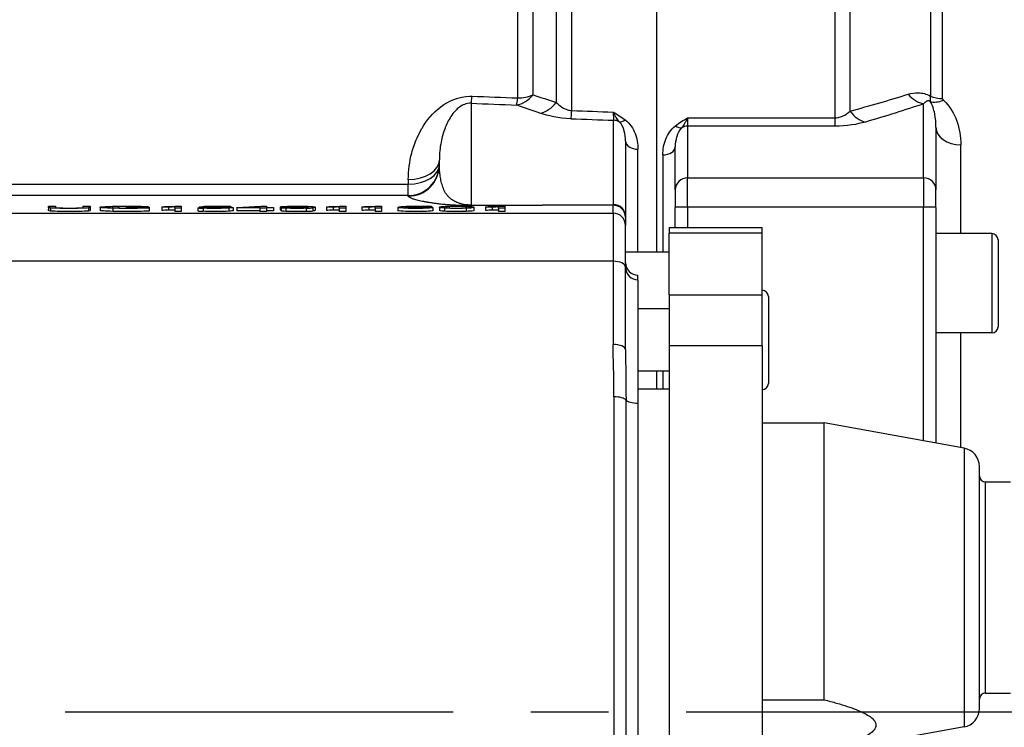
# Model space of a CAD drawing. Header units: millimetres. Extents: x 0 to 5940, y 0 to 4200.
# Tile 21 of 52: x 2687 to 2845, y 1318 to 1432. Entities that reach past the tile are written whole.
import ezdxf

# ---------------------------------------------------------------- set-up
doc = ezdxf.new("R2010")
doc.units = ezdxf.units.MM
doc.header["$LTSCALE"] = 50
doc.linetypes.add('MITTE', pattern=[2, 1.25, -0.25, 0.25, -0.25])
doc.layers.get('DEFPOINTS').update_dxf_attribs({"linetype": 'CONTINUOUS'})
for name, color, linetype in [('02-LINIE-035', 2, 'CONTINUOUS'), ('05-ACHSE', 1, 'MITTE'), ('06-MASSE1', 1, 'CONTINUOUS')]:
    doc.layers.add(name, color=color, linetype=linetype)
doc.styles.add('ACA_NORM', font='ROMANS.SHX')
doc.dimstyles.new('1-10', dxfattribs={"dimscale": 10, "dimtxt": 2.5, "dimasz": 3.5, "dimexe": 1, "dimexo": 0, "dimgap": 1, "dimtad": 1, "dimdec": 0, "dimzin": 0, "dimtxsty": 'ACA_NORM', "dimcen": 0, "dimadec": 0, "dimazin": 0, "dimtfac": 2.4, "dimtdec": 0, "dimtmove": 0, "dimatfit": 3, "dimfxl": 1, "dimtolj": 1, "dimtzin": 0, "dimarcsym": 0})

# ---------------------------------------------------------------- blocks, each defined once
blk = doc.blocks.new('*D12')
at = {"layer": '06-MASSE1', "color": 0, "lineweight": -2}
for p, q in [((3730.65, 1721.94), (3730.65, 808.62)), ((2405.15, 1123.85), (2405.15, 808.62)), ((3695.65, 818.62), (2440.15, 818.62))]:
    blk.add_line(p, q, dxfattribs=at)
at = {"layer": '06-MASSE1', "color": 0}
for points in [[(2440.15, 824.46), (2440.15, 812.79), (2405.15, 818.62)], [(3695.65, 824.46), (3695.65, 812.79), (3730.65, 818.62)]]:
    blk.add_solid(points, dxfattribs=at)
at = {"layer": 'DEFPOINTS', "color": 0}
for p in [(3730.65, 1721.94), (2405.15, 1123.85), (2405.15, 818.62)]:
    blk.add_point(p, dxfattribs=at)
at = {"layer": '06-MASSE1', "color": 0, "insert": (3067.9, 841.12), "char_height": 25, "attachment_point": 5, "style": 'ACA_NORM'}
blk.add_mtext('\\A1;1330', dxfattribs=at)

msp = doc.modelspace()

# ---------------------------------------------------------------- linework, layer by layer
at = {"layer": '02-LINIE-035'}
for p, q in [((2775.49, 1417.25), (2775.49, 1457.94)), ((2789.15, 1457.94), (2789.15, 1394.44)), ((2789.15, 1457.94), (2789.15, 1394.44)), ((2817.84, 1457.94), (2817.84, 1416.09)), ((2772.99, 1457.27), (2772.99, 1418.55)), ((2820.3, 1417.16), (2820.3, 1457.29)), ((2766.75, 1454.44), (2766.75, 1419.29)), ((2769.25, 1419.78), (2769.25, 1455.11)), ((2833.24, 1449.96), (2833.24, 1419.59)), ((2835.21, 1419.19), (2835.21, 1449.44)), ((2759.29, 1418.43), (2759.29, 1402.04)), ((2832.15, 1406.41), (2832.15, 1418.33)), ((2782.21, 1402.13), (2782.21, 1415.69)), ((2794.15, 1416.09), (2817.84, 1416.09)), ((2794.15, 1416.09), (2794.15, 1414.74)), ((2794.15, 1414.74), (2794.15, 1406.41)), ((2817.84, 1414.74), (2794.15, 1414.74)), ((2817.84, 1416.09), (2817.84, 1414.74)), ((2834.15, 1414.57), (2834.15, 1404.47)), ((2784.15, 1412.33), (2784.15, 1400.2)), ((2838.15, 1397.44), (2838.15, 1411.74)), ((2786.15, 1394.44), (2786.15, 1411.01)), ((2790.15, 1410.11), (2790.15, 1394.44)), ((2792.15, 1404.47), (2792.15, 1411.41)), ((2754.15, 1408.47), (2754.15, 1409.34)), ((2677.42, 1405.39), (2749.15, 1405.39)), ((2749.15, 1406.14), (2749.15, 1405.39)), ((2749.15, 1403.57), (2749.15, 1405.39)), ((2794.15, 1401.71), (2794.15, 1406.41)), ((2794.15, 1406.41), (2832.15, 1406.41)), ((2832.15, 1406.41), (2832.15, 1401.71)), ((2792.15, 1404.47), (2792.15, 1401.66)), ((2834.15, 1401.66), (2834.15, 1404.47)), ((2749.15, 1403.57), (2677.42, 1403.57)), ((2749.15, 1403.48), (2749.15, 1403.57)), ((2759.29, 1402.04), (2782.21, 1402.13)), ((2782.15, 1402.03), (2759.36, 1401.93)), ((2782.15, 1400.73), (2782.15, 1402.03)), ((2673.77, 1400.73), (2782.15, 1400.73)), ((2691.2, 1401.85), (2692.33, 1401.85)), ((2691.2, 1401.65), (2691.2, 1401.15)), ((2691.52, 1401.57), (2691.52, 1401.07)), ((2696.78, 1401.65), (2696.78, 1401.85)), ((2696.78, 1401.85), (2697.91, 1401.85)), ((2697.62, 1401.57), (2697.62, 1401.07)), ((2697.91, 1401.65), (2697.91, 1401.15)), ((2699.5, 1401.68), (2699.5, 1401.18)), ((2701.53, 1401.79), (2701.53, 1401.58)), ((2701.58, 1401.52), (2701.58, 1401.02)), ((2702.44, 1401.81), (2702.44, 1401.55)), ((2703.78, 1401.64), (2703.78, 1401.68)), ((2703.78, 1401.68), (2707.4, 1401.68)), ((2706.29, 1401.64), (2703.78, 1401.64)), ((2703.78, 1401.64), (2703.78, 1401.54)), ((2704.96, 1401.81), (2704.96, 1401.68)), ((2705.77, 1401.79), (2705.77, 1401.68)), ((2707.27, 1401.76), (2706.25, 1401.75)), ((2706.25, 1401.75), (2706.25, 1401.68)), ((2706.29, 1401.58), (2706.29, 1401.64)), ((2707.27, 1401.76), (2707.27, 1401.68)), ((2707.4, 1401.68), (2707.4, 1401.55)), ((2707.4, 1401.55), (2707.4, 1401.05)), ((2709.44, 1401.73), (2709.44, 1401.77)), ((2709.44, 1401.73), (2709.44, 1401.23)), ((2710.54, 1401.75), (2710.54, 1401.25)), ((2711.53, 1401.51), (2711.53, 1401.78)), ((2712.58, 1401.51), (2711.53, 1401.51)), ((2711.53, 1401.51), (2711.53, 1401.01)), ((2712.58, 1401.01), (2711.53, 1401.01)), ((2711.9, 1401.86), (2712.58, 1401.86)), ((2712.58, 1401.86), (2712.58, 1401.51)), ((2712.58, 1401.51), (2712.58, 1401.01)), ((2715.26, 1401.6), (2715.26, 1401.1)), ((2715.26, 1401.6), (2716.36, 1401.6)), ((2715.45, 1401.67), (2716.27, 1401.85)), ((2716.43, 1401.67), (2715.45, 1401.67)), ((2715.45, 1401.67), (2715.45, 1401.6)), ((2716.1, 1401.53), (2716.1, 1401.03)), ((2716.27, 1401.85), (2720.52, 1401.85)), ((2716.43, 1401.67), (2716.43, 1401.59)), ((2717.11, 1401.81), (2716.65, 1401.72)), ((2717.07, 1401.69), (2717.07, 1401.55)), ((2720.52, 1401.81), (2717.11, 1401.81)), ((2717.11, 1401.81), (2717.11, 1401.73)), ((2719.3, 1401.68), (2719.3, 1401.56)), ((2720.24, 1401.54), (2720.24, 1401.04)), ((2720.52, 1401.85), (2720.52, 1401.81)), ((2720.52, 1401.81), (2720.52, 1401.69)), ((2720.92, 1401.62), (2720.92, 1401.12)), ((2721.55, 1401.63), (2725.44, 1401.85)), ((2721.55, 1401.59), (2721.55, 1401.63)), ((2725.25, 1401.59), (2721.55, 1401.59)), ((2721.55, 1401.59), (2721.55, 1401.09)), ((2725.25, 1401.09), (2721.55, 1401.09)), ((2725.25, 1401.79), (2722.58, 1401.63)), ((2722.58, 1401.63), (2725.25, 1401.63)), ((2725.25, 1401.63), (2725.25, 1401.79)), ((2725.25, 1401.51), (2725.25, 1401.59)), ((2726.3, 1401.51), (2725.25, 1401.51)), ((2725.25, 1401.51), (2725.25, 1401.01)), ((2726.3, 1401.01), (2725.25, 1401.01)), ((2725.44, 1401.85), (2726.3, 1401.85)), ((2726.3, 1401.85), (2726.3, 1401.63)), ((2726.3, 1401.63), (2727.45, 1401.63)), ((2727.45, 1401.59), (2726.3, 1401.59)), ((2726.3, 1401.59), (2726.3, 1401.51)), ((2726.3, 1401.51), (2726.3, 1401.01)), ((2727.45, 1401.09), (2726.3, 1401.09)), ((2727.45, 1401.63), (2727.45, 1401.59)), ((2727.45, 1401.59), (2727.45, 1401.09)), ((2728.52, 1401.74), (2728.52, 1401.24)), ((2728.68, 1401.59), (2728.68, 1401.09)), ((2728.68, 1401.59), (2729.68, 1401.59)), ((2729.44, 1401.52), (2729.44, 1401.02)), ((2730.11, 1401.8), (2730.11, 1401.68)), ((2732.48, 1401.8), (2732.48, 1401.68)), ((2732.72, 1401.52), (2732.72, 1401.02)), ((2733.08, 1401.67), (2733.08, 1401.65)), ((2733.77, 1401.58), (2733.77, 1401.08)), ((2734.13, 1401.69), (2734.13, 1401.19)), ((2735.95, 1401.73), (2735.95, 1401.77)), ((2735.95, 1401.73), (2735.95, 1401.23)), ((2737.05, 1401.75), (2737.05, 1401.25)), ((2738.04, 1401.51), (2738.04, 1401.78)), ((2739.09, 1401.51), (2738.04, 1401.51)), ((2738.04, 1401.51), (2738.04, 1401.01)), ((2739.09, 1401.01), (2738.04, 1401.01)), ((2738.42, 1401.86), (2739.09, 1401.86)), ((2739.09, 1401.86), (2739.09, 1401.51)), ((2739.09, 1401.51), (2739.09, 1401.01)), ((2741.69, 1401.73), (2741.69, 1401.77)), ((2741.69, 1401.73), (2741.69, 1401.23)), ((2742.8, 1401.75), (2742.8, 1401.25)), ((2743.79, 1401.51), (2743.79, 1401.78)), ((2744.84, 1401.51), (2743.79, 1401.51)), ((2743.79, 1401.51), (2743.79, 1401.01)), ((2744.84, 1401.01), (2743.79, 1401.01)), ((2744.16, 1401.86), (2744.84, 1401.86)), ((2744.84, 1401.86), (2744.84, 1401.51)), ((2744.84, 1401.51), (2744.84, 1401.01)), ((2747.47, 1401.67), (2747.47, 1401.17)), ((2748.81, 1401.77), (2748.81, 1401.7)), ((2749.17, 1401.67), (2749.17, 1401.56)), ((2749.59, 1401.81), (2749.59, 1401.72)), ((2751.52, 1401.8), (2751.52, 1401.72)), ((2751.56, 1401.67), (2751.56, 1401.56)), ((2752.95, 1401.77), (2751.91, 1401.77)), ((2751.91, 1401.77), (2751.91, 1401.72)), ((2752.95, 1401.77), (2752.95, 1401.66)), ((2753.11, 1401.62), (2753.11, 1401.12)), ((2754.15, 1401.68), (2754.15, 1401.18)), ((2754.99, 1401.54), (2754.99, 1401.04)), ((2755.77, 1401.56), (2755.77, 1401.8)), ((2758.48, 1401.52), (2758.48, 1401.02)), ((2759.71, 1401.68), (2759.71, 1401.18)), ((2761.58, 1401.73), (2761.58, 1401.77)), ((2761.58, 1401.73), (2761.58, 1401.23)), ((2762.68, 1401.75), (2762.68, 1401.25)), ((2763.67, 1401.51), (2763.67, 1401.78)), ((2764.72, 1401.51), (2763.67, 1401.51)), ((2763.67, 1401.51), (2763.67, 1401.01)), ((2764.72, 1401.01), (2763.67, 1401.01)), ((2764.05, 1401.86), (2764.72, 1401.86)), ((2764.72, 1401.86), (2764.72, 1401.51)), ((2764.72, 1401.51), (2764.72, 1401.01)), ((2782.15, 1400.73), (2782.15, 1392.99)), ((2792.15, 1398.41), (2792.15, 1401.66)), ((2794.15, 1401.71), (2794.15, 1398.41)), ((2832.15, 1401.71), (2794.15, 1401.71)), ((2832.15, 1364.06), (2832.15, 1401.71)), ((2834.15, 1401.66), (2834.15, 1363.7)), ((2784.15, 1400.2), (2784.15, 1400.03)), ((2784.15, 1400.03), (2784.15, 1398.73)), ((2784.15, 1392.02), (2784.15, 1398.73)), ((2791.15, 1398.41), (2791.15, 1397.5)), ((2791.15, 1398.41), (2806.15, 1398.41)), ((2791.15, 1387.59), (2791.15, 1397.5)), ((2806.15, 1397.5), (2791.15, 1397.5)), ((2806.15, 1397.5), (2806.15, 1398.41)), ((2806.15, 1387.59), (2806.15, 1397.5)), ((2843.15, 1397.44), (2834.15, 1397.44)), ((2843.15, 1397.44), (2843.15, 1381.44)), ((2844.15, 1396.44), (2844.15, 1382.44)), ((2791.15, 1394.44), (2784.15, 1394.44)), ((2782.15, 1392.99), (2673.96, 1392.99)), ((2782.15, 1392.99), (2782.15, 1379.58)), ((2784.15, 1378.79), (2784.15, 1392.02)), ((2786.15, 1390.74), (2786.15, 1390.74)), ((2786.15, 1389.98), (2786.15, 1390.74)), ((2786.15, 1389.98), (2786.15, 1370.14)), ((2791.15, 1387.59), (2806.15, 1387.59)), ((2791.15, 1387.59), (2791.15, 1379.39)), ((2806.15, 1379.39), (2806.15, 1387.59)), ((2807.15, 1387.31), (2807.15, 1373.31)), ((2791.15, 1385.31), (2786.15, 1385.31)), ((2843.15, 1381.44), (2834.15, 1381.44)), ((2838.15, 1362.98), (2838.15, 1381.44)), ((2791.15, 1379.39), (2791.15, 1298.86)), ((2806.15, 1379.39), (2791.15, 1379.39)), ((2806.15, 1379.39), (2806.15, 1298.86)), ((2784.18, 1375.31), (2784.18, 1375.31)), ((2791.15, 1375.31), (2786.15, 1375.31)), ((2789.15, 1375.31), (2789.15, 1372.44)), ((2789.15, 1375.31), (2789.15, 1372.44)), ((2790.15, 1375.31), (2790.15, 1372.44)), ((2786.15, 1372.44), (2791.15, 1372.44)), ((2782.28, 1371.16), (2782.28, 1269.72)), ((2784.22, 1270.23), (2784.22, 1370.65)), ((2786.15, 1370.14), (2786.15, 1270.74)), ((2806.15, 1366.94), (2816.15, 1366.94)), ((2816.15, 1322.37), (2816.15, 1366.94)), ((2838.69, 1362.88), (2816.15, 1366.94)), ((2838.69, 1362.88), (2838.69, 1318)), ((2841.15, 1320.95), (2841.15, 1359.93)), ((2842.15, 1323.44), (2842.15, 1357.44)), ((2842.15, 1357.44), (2846.15, 1357.44)), ((2842.15, 1323.44), (2846.15, 1323.44)), ((2806.15, 1322.37), (2816.15, 1322.37)), ((2838.69, 1318), (2816.15, 1313.94))]:
    msp.add_line(p, q, dxfattribs=at)
for centre, radius, start, end in [((2843.15, 1396.44), 1, 0, 90), ((2786.15, 1392.74), 2, 180, 270), ((2806.15, 1387.31), 1, 0, 90), ((2843.15, 1382.44), 1, 270, 0), ((2806.15, 1373.31), 1, 270, 0), ((2838.15, 1359.93), 3, 0, 79.796), ((2842.15, 1358.44), 1, 180, 270), ((2842.15, 1322.44), 1, 90, 180), ((2838.15, 1320.95), 3, 280.204, 0)]:
    msp.add_arc(centre, radius, start, end, dxfattribs=at)
for centre, major_axis, ratio, start_param, end_param in [((2759.42, 1423.26), (-0.19, -5), 0.042169, 0.261946, 0.739009), ((7476.55, 1320.44), (-5308.2, 129.44), 0.00653, 0.476559, 0.479564), ((2766.75, 1422.97), (1.7, 4.7), 0.761845, 3.552481, 4.267552), ((2766.75, 1422.97), (5, 0), 0.737656, 4.712389, 5.235988), ((2832.15, 1423.16), (1.59, -4.74), 0.765149, 5.197722, 5.869502), ((2835.21, 1422.25), (4, 0), 0.765495, 4.19684, 4.712389), ((7476.42, 1315.61), (-5308.2, 134.27), 0.006773, 0.476571, 0.479576), ((2766.75, 1422.97), (-0.19, -5), 0.041811, 0.261942, 0.742005), ((2770.49, 1421.65), (1.63, 4.73), 0.74526, 3.540089, 4.273806), ((2835.35, 1421.99), (-2.76, -2.89), 0.632475, 0.286621, 0.985705), ((2775.49, 1420.77), (-0.18, -5), 0.036552, 0.261887, 0.790366), ((7476.55, 1320.44), (-5441.86, 132.82), 0.006536, 0.528052, 0.530476), ((2782.16, 1419.57), (0.07, -4.05), 0.015324, 5.397208, 5.997294), ((2822.77, 1420.23), (1.41, -4.8), 0.72399, 5.180725, 5.89857), ((7476.42, 1315.61), (-5441.86, 137.65), 0.006773, 0.528063, 0.530555), ((2782.15, 1413.76), (-2, 0), 0.965926, 4.210572, 4.686209), ((2784.08, 1417.15), (-1.22, -1.59), 0.504645, 0.265955, 0.987802), ((2792.2, 1416.18), (1.23, -1.58), 0.500888, 5.285234, 6.019275), ((2794.15, 1412.8), (2, 0), 0.965926, 1.570796, 2.081647), ((2838.15, 1414.57), (-4, 0), 0.70778, 0, 1.570796), ((2786.15, 1412.33), (-2, 0), 0.658713, 0, 1.570796), ((2790.15, 1411.41), (2, 0), 0.652136, 4.712389, 6.283185), ((2749.15, 1409.34), (5, 0), 0.639562, 4.712389, 6.283185), ((2749.15, 1408.56), (5, 0), 0.63399, 4.712389, 6.283185), ((2749.15, 1408.56), (5, 0), 0.999391, 4.712389, 6.283185), ((2749.15, 1408.47), (5, 0), 0.999391, 4.712389, 6.283185), ((2794.15, 1404.47), (-2, 0), 0.965926, 4.712389, 6.283185), ((2832.15, 1404.47), (2, 0), 0.965926, 0, 1.570796), ((2759.36, 1404.93), (0.01, -3), 0.115556, 6.019671, 6.248043), ((2782.15, 1405.03), (-0.01, -3), 0.077034, 0.035667, 0.264039), ((2782.15, 1400.03), (2, 0), 0.999391, 0, 1.570796), ((2782.15, 1400.2), (2, 0), 0.965926, 0, 1.544616), ((2568.32, 1411.85), (128.46, -10.2), 0.011158, 6.193142, 6.284071), ((2721.41, 1401.24), (20.42, -0.48), 0.016192, 2.762162, 2.910659), ((2681.77, 1401.2), (24.33, 0.54), 0.012521, 0.164184, 0.307533), ((2702.54, 1401.37), (4.05, 0.26), 0.087629, 0.403462, 0.638338), ((2717.47, 1402.22), (9.88, 0.45), 0.021825, 3.76163, 3.933669), ((2717.47, 1401.72), (9.88, 0.45), 0.021825, 3.76163, 3.933669), ((2686.02, 1401.78), (26.13, 0.05), 0.008193, 5.931016, 6.066347), ((2686.02, 1401.28), (26.13, 0.05), 0.008193, 5.931016, 6.066347), ((3026.07, 1410.05), (310.82, 8.44), 0.004718, 3.152017, 3.215816), ((3026.07, 1409.55), (310.82, 8.44), 0.004718, 3.152017, 3.215816), ((2835.76, 1407.69), (-119.44, -6.07), 0.008924, 0.027754, 0.101058), ((2727.4, 1401.33), (11.27, -0.28), 0.020982, 2.731234, 2.911895), ((2589.96, 1409.46), (-144.18, 7.77), 0.011774, 3.001527, 3.07087), ((2589.96, 1408.96), (-144.18, 7.77), 0.011774, 3.001527, 3.07087), ((2743.99, 1402.22), (9.88, 0.45), 0.021825, 3.76163, 3.933669), ((2743.99, 1401.72), (9.88, 0.45), 0.021825, 3.76163, 3.933669), ((2712.53, 1401.78), (26.13, 0.05), 0.008193, 5.931016, 6.066347), ((2712.53, 1401.28), (26.13, 0.05), 0.008193, 5.931016, 6.066347), ((2749.73, 1402.22), (9.88, 0.45), 0.021825, 3.76163, 3.933669), ((2749.73, 1401.72), (9.88, 0.45), 0.021825, 3.76163, 3.933669), ((2718.27, 1401.78), (26.13, 0.05), 0.008193, 5.931016, 6.066347), ((2718.27, 1401.28), (26.13, 0.05), 0.008193, 5.931016, 6.066347), ((2780.65, 1398.89), (32.13, -2.79), 0.02539, 3.007636, 3.137538), ((2830.59, 1395.9), (-82.91, 5.62), 0.01855, 6.077686, 6.141921), ((2772.18, 1400.25), (23.76, -1.41), 0.028959, 2.828239, 2.962076), ((2732.39, 1399.58), (-19.68, -2.11), 0.036385, 3.264194, 3.375427), ((1686.12, 1364.93), (1066.87, 36.82), 0.002726, 0.007664, 0.038724), ((2769.62, 1402.22), (9.88, 0.45), 0.021825, 3.76163, 3.933669), ((2769.62, 1401.72), (9.88, 0.45), 0.021825, 3.76163, 3.933669), ((2738.16, 1401.78), (26.13, 0.05), 0.008193, 5.931016, 6.066347), ((2738.16, 1401.28), (26.13, 0.05), 0.008193, 5.931016, 6.066347), ((2782.15, 1398.73), (2, 0), 0.999391, 0, 1.570796), ((2794.15, 1401.66), (-2, 0), 0.026177, 4.712389, 6.283185), ((2832.15, 1401.66), (2, 0), 0.026177, 0, 1.570796), ((2782.15, 1392.02), (2, 0), 0.483671, 0, 1.570796), ((2786.15, 1392.74), (-2, 0), 0.999391, 0, 1.570796), ((2786.15, 1391.98), (-2, 0), 0.999391, 0, 1.570796), ((2782.15, 1378.79), (2, 0), 0.394251, 0, 1.570796), ((2782.28, 1370.48), (2, 0), 0.338127, 0.25268, 1.570796), ((2786.15, 1370.82), (-2, 0), 0.338127, 0.25268, 1.570796)]:
    msp.add_ellipse(centre, major_axis=major_axis, ratio=ratio, start_param=start_param, end_param=end_param, dxfattribs=at)
for points, knots in [([(2749.15, 1406.14), (2749.15, 1407.61), (2749.35, 1409.03), (2749.71, 1410.4), (2749.93, 1411.24), (2750.21, 1412.06), (2750.57, 1412.86), (2750.8, 1413.37), (2751.06, 1413.88), (2751.35, 1414.38), (2751.36, 1414.4), (2751.37, 1414.42), (2751.39, 1414.44), (2752.13, 1415.68), (2753.07, 1416.85), (2754.32, 1417.82), (2754.34, 1417.83), (2754.37, 1417.85), (2754.39, 1417.87), (2755.61, 1418.79), (2757.26, 1419.54), (2759.08, 1419.56), (2759.19, 1419.56), (2759.3, 1419.56), (2759.42, 1419.56)], [0, 0, 0, 0, 0.247098, 0.247098, 0.247098, 0.397904, 0.397904, 0.397904, 0.495871, 0.495871, 0.495871, 0.5, 0.5, 0.5, 0.745702, 0.745702, 0.745702, 0.75, 0.75, 0.75, 0.985724, 0.985724, 0.985724, 1, 1, 1, 1]), ([(2829.69, 1419.88), (2830.17, 1420.03), (2830.7, 1420.12), (2831.29, 1420.11), (2831.32, 1420.11), (2831.35, 1420.11), (2831.37, 1420.11), (2831.95, 1420.08), (2832.59, 1419.94), (2833.24, 1419.59)], [0, 0, 0, 0, 0.5, 0.5, 0.5, 0.5239, 0.5239, 0.5239, 1, 1, 1, 1]), ([(2833.24, 1419.59), (2833.22, 1419.51), (2833.21, 1419.44), (2833.21, 1419.37), (2833.19, 1419.19), (2833.19, 1419.04), (2833.2, 1418.91), (2833.2, 1418.84), (2833.21, 1418.78), (2833.22, 1418.72)], [0, 0, 0, 0, 0.204991, 0.204991, 0.204991, 0.708562, 0.708562, 0.708562, 1, 1, 1, 1]), ([(2759.29, 1418.43), (2758.89, 1418.45), (2758.5, 1418.37), (2758.19, 1418.25), (2757.88, 1418.13), (2757.63, 1417.97), (2757.4, 1417.81), (2757.15, 1417.63), (2756.93, 1417.42), (2756.74, 1417.22), (2756.6, 1417.07), (2756.47, 1416.92), (2756.35, 1416.76), (2755.88, 1416.16), (2755.53, 1415.51), (2755.25, 1414.86), (2755.19, 1414.72), (2755.13, 1414.57), (2755.07, 1414.43), (2754.79, 1413.7), (2754.58, 1412.94), (2754.43, 1412.18), (2754.25, 1411.25), (2754.15, 1410.31), (2754.15, 1409.34)], [0, 0, 0, 0, 0.0625, 0.0625, 0.0625, 0.125, 0.125, 0.125, 0.19686, 0.19686, 0.19686, 0.25, 0.25, 0.25, 0.45489, 0.45489, 0.45489, 0.5, 0.5, 0.5, 0.726423, 0.726423, 0.726423, 1, 1, 1, 1]), ([(2772.99, 1418.55), (2773.23, 1418.3), (2773.51, 1418.05), (2773.86, 1417.82), (2774.03, 1417.71), (2774.22, 1417.6), (2774.44, 1417.51), (2774.6, 1417.44), (2774.77, 1417.38), (2774.96, 1417.33), (2775.13, 1417.29), (2775.31, 1417.26), (2775.49, 1417.25)], [0, 0, 0, 0, 0.461269, 0.461269, 0.461269, 0.686871, 0.686871, 0.686871, 0.851732, 0.851732, 0.851732, 1, 1, 1, 1]), ([(2833.22, 1418.72), (2833.2, 1418.74), (2833.17, 1418.75), (2833.15, 1418.76), (2833.13, 1418.77), (2833.12, 1418.78), (2833.1, 1418.78), (2833.06, 1418.79), (2833.03, 1418.8), (2833, 1418.81), (2832.95, 1418.81), (2832.9, 1418.81), (2832.86, 1418.81), (2832.77, 1418.8), (2832.7, 1418.77), (2832.64, 1418.74), (2832.61, 1418.73), (2832.58, 1418.71), (2832.56, 1418.7), (2832.4, 1418.6), (2832.27, 1418.47), (2832.15, 1418.33)], [0, 0, 0, 0, 0.028854, 0.028854, 0.028854, 0.048949, 0.048949, 0.048949, 0.096785, 0.096785, 0.096785, 0.187795, 0.187795, 0.187795, 0.378495, 0.378495, 0.378495, 0.458256, 0.458256, 0.458256, 1, 1, 1, 1]), ([(2834.15, 1414.57), (2834.15, 1415.3), (2834.09, 1416.01), (2833.95, 1416.7), (2833.94, 1416.71), (2833.94, 1416.72), (2833.94, 1416.74), (2833.8, 1417.42), (2833.61, 1418.08), (2833.22, 1418.72)], [0, 0, 0, 0, 0.5, 0.5, 0.5, 0.509538, 0.509538, 0.509538, 1, 1, 1, 1]), ([(2835.35, 1418.94), (2835.33, 1418.96), (2835.3, 1418.99), (2835.28, 1419.01), (2835.25, 1419.05), (2835.23, 1419.1), (2835.22, 1419.14), (2835.21, 1419.16), (2835.21, 1419.17), (2835.21, 1419.19)], [0, 0, 0, 0, 0.325341, 0.325341, 0.325341, 0.817251, 0.817251, 0.817251, 1, 1, 1, 1]), ([(2835.35, 1418.94), (2836.42, 1417.95), (2837.06, 1416.76), (2837.94, 1414.33), (2838.15, 1413.07), (2838.15, 1411.74)], [0, 0, 0, 0, 0.5, 0.5, 1, 1, 1, 1]), ([(2782.15, 1417.01), (2782.16, 1417.01), (2782.16, 1417.01), (2782.16, 1417.01), (2782.82, 1416.61), (2783.48, 1416.21), (2784.08, 1415.76)], [0, 0, 0, 0, 0.004863, 0.004863, 0.004863, 1, 1, 1, 1]), ([(2783.12, 1415.45), (2782.96, 1415.64), (2782.81, 1415.86), (2782.65, 1416.11), (2782.57, 1416.24), (2782.49, 1416.38), (2782.41, 1416.53), (2782.32, 1416.68), (2782.24, 1416.84), (2782.16, 1417), (2782.16, 1417.01), (2782.16, 1417.01), (2782.15, 1417.01)], [0, 0, 0, 0, 0.481133, 0.481133, 0.481133, 0.737054, 0.737054, 0.737054, 0.994978, 0.994978, 0.994978, 1, 1, 1, 1]), ([(2817.84, 1416.09), (2818.02, 1416.09), (2818.2, 1416.11), (2818.37, 1416.13), (2818.64, 1416.18), (2818.89, 1416.26), (2819.11, 1416.36), (2819.23, 1416.41), (2819.34, 1416.46), (2819.44, 1416.52), (2819.79, 1416.71), (2820.06, 1416.93), (2820.3, 1417.16)], [0, 0, 0, 0, 0.155563, 0.155563, 0.155563, 0.407438, 0.407438, 0.407438, 0.542309, 0.542309, 0.542309, 1, 1, 1, 1]), ([(2784.15, 1412.33), (2784.15, 1412.88), (2784.08, 1413.42), (2783.93, 1413.94), (2783.93, 1413.96), (2783.92, 1413.97), (2783.92, 1413.99), (2783.77, 1414.5), (2783.57, 1415), (2783.12, 1415.45)], [0, 0, 0, 0, 0.5, 0.5, 0.5, 0.516276, 0.516276, 0.516276, 1, 1, 1, 1]), ([(2784.08, 1415.76), (2784.89, 1415.15), (2785.36, 1414.36), (2785.68, 1413.55), (2786, 1412.74), (2786.15, 1411.88), (2786.15, 1411.01)], [0, 0, 0, 0, 0.5, 0.5, 0.5, 1, 1, 1, 1]), ([(2790.15, 1410.11), (2790.15, 1410.97), (2790.31, 1411.82), (2790.62, 1412.62), (2790.94, 1413.42), (2791.41, 1414.2), (2792.2, 1414.8)], [0, 0, 0, 0, 0.499277, 0.499277, 0.499277, 1, 1, 1, 1]), ([(2792.2, 1414.8), (2792.8, 1415.27), (2793.47, 1415.68), (2794.15, 1416.08), (2794.15, 1416.08), (2794.15, 1416.09), (2794.15, 1416.09)], [0, 0, 0, 0, 0.995215, 0.995215, 0.995215, 1, 1, 1, 1]), ([(2794.15, 1416.09), (2794.15, 1416.09), (2794.15, 1416.08), (2794.15, 1416.08), (2794.07, 1415.91), (2793.98, 1415.75), (2793.9, 1415.59), (2793.82, 1415.44), (2793.73, 1415.3), (2793.65, 1415.16), (2793.49, 1414.91), (2793.34, 1414.69), (2793.18, 1414.49)], [0, 0, 0, 0, 0.004938, 0.004938, 0.004938, 0.2633, 0.2633, 0.2633, 0.519574, 0.519574, 0.519574, 1, 1, 1, 1]), ([(2793.18, 1414.49), (2792.74, 1414.05), (2792.54, 1413.55), (2792.39, 1413.05), (2792.38, 1413.03), (2792.38, 1413.02), (2792.37, 1413), (2792.22, 1412.48), (2792.15, 1411.95), (2792.15, 1411.41)], [0, 0, 0, 0, 0.483771, 0.483771, 0.483771, 0.5, 0.5, 0.5, 1, 1, 1, 1]), ([(2759.29, 1402.04), (2759.25, 1402.04), (2759.22, 1402.03), (2759.17, 1402.03), (2759.15, 1402.03), (2759.09, 1402.03), (2759.06, 1402.04), (2758.98, 1402.04), (2758.93, 1402.04), (2758.81, 1402.04), (2758.75, 1402.05), (2758.63, 1402.06), (2758.58, 1402.06), (2758.48, 1402.07), (2758.44, 1402.08), (2758.31, 1402.09), (2758.24, 1402.1), (2758.1, 1402.13), (2758.04, 1402.14), (2757.87, 1402.17), (2757.77, 1402.2), (2757.58, 1402.25), (2757.49, 1402.27), (2757.25, 1402.35), (2757.11, 1402.4), (2756.86, 1402.5), (2756.75, 1402.56), (2756.43, 1402.72), (2756.26, 1402.83), (2755.95, 1403.06), (2755.81, 1403.18), (2755.57, 1403.42), (2755.46, 1403.54), (2755.27, 1403.8), (2755.18, 1403.93), (2754.95, 1404.33), (2754.82, 1404.61), (2754.62, 1405.18), (2754.53, 1405.48), (2754.4, 1406.08), (2754.34, 1406.39), (2754.25, 1407), (2754.22, 1407.3), (2754.17, 1407.9), (2754.15, 1408.2), (2754.15, 1408.47)], [0, 0, 0, 0, 0.000488, 0.000488, 0.000977, 0.000977, 0.001953, 0.001953, 0.003906, 0.003906, 0.007812, 0.007812, 0.011719, 0.011719, 0.015625, 0.015625, 0.023438, 0.023438, 0.03125, 0.03125, 0.046875, 0.046875, 0.0625, 0.0625, 0.09375, 0.09375, 0.125, 0.125, 0.1875, 0.1875, 0.25, 0.25, 0.3125, 0.3125, 0.375, 0.375, 0.5, 0.5, 0.625, 0.625, 0.75, 0.75, 0.875, 0.875, 1, 1, 1, 1]), ([(2759.36, 1401.93), (2759.32, 1401.93), (2759.27, 1401.93), (2759.22, 1401.93), (2759.18, 1401.93), (2759.15, 1401.93), (2759.12, 1401.93), (2759.06, 1401.93), (2759.01, 1401.93), (2758.96, 1401.93), (2758.89, 1401.93), (2758.81, 1401.94), (2758.73, 1401.94), (2758.63, 1401.94), (2758.52, 1401.94), (2758.41, 1401.94), (2758.32, 1401.94), (2758.24, 1401.94), (2758.15, 1401.94), (2758.14, 1401.94), (2758.13, 1401.94), (2758.12, 1401.94), (2758.06, 1401.95), (2757.97, 1401.95), (2757.94, 1401.95), (2757.83, 1401.95), (2757.72, 1401.95), (2757.61, 1401.96), (2757.6, 1401.96), (2757.59, 1401.96), (2757.58, 1401.96), (2757.48, 1401.96), (2757.35, 1401.97), (2757.28, 1401.97), (2757.11, 1401.97), (2756.94, 1401.98), (2756.78, 1401.99), (2756.71, 1401.99), (2756.65, 1402), (2756.59, 1402), (2756.51, 1402), (2756.41, 1402.01), (2756.36, 1402.01), (2756.12, 1402.03), (2755.89, 1402.04), (2755.67, 1402.06), (2755.53, 1402.07), (2755.39, 1402.08), (2755.25, 1402.09), (2755.2, 1402.09), (2755.13, 1402.1), (2755.09, 1402.1), (2754.78, 1402.13), (2754.46, 1402.16), (2754.16, 1402.2), (2753.93, 1402.22), (2753.71, 1402.25), (2753.5, 1402.28), (2753.46, 1402.28), (2753.42, 1402.29), (2753.39, 1402.29), (2753.17, 1402.32), (2752.95, 1402.36), (2752.74, 1402.39), (2752.59, 1402.41), (2752.45, 1402.44), (2752.31, 1402.46), (2752.26, 1402.47), (2752.2, 1402.48), (2752.16, 1402.49), (2751.99, 1402.52), (2751.82, 1402.55), (2751.65, 1402.58), (2751.49, 1402.61), (2751.32, 1402.65), (2751.17, 1402.68), (2750.88, 1402.75), (2750.62, 1402.81), (2750.37, 1402.88), (2750.15, 1402.94), (2749.97, 1402.99), (2749.81, 1403.05), (2749.78, 1403.06), (2749.77, 1403.07), (2749.74, 1403.08), (2749.55, 1403.14), (2749.41, 1403.21), (2749.32, 1403.28), (2749.21, 1403.35), (2749.15, 1403.41), (2749.15, 1403.48)], [0, 0, 0, 0, 0.001582, 0.001582, 0.001582, 0.002692, 0.002692, 0.002692, 0.004384, 0.004384, 0.004384, 0.006878, 0.006878, 0.006878, 0.010481, 0.010481, 0.010481, 0.013269, 0.013269, 0.013269, 0.013672, 0.013672, 0.013672, 0.015625, 0.015625, 0.015625, 0.023437, 0.023437, 0.023437, 0.024077, 0.024077, 0.024077, 0.03125, 0.03125, 0.03125, 0.048182, 0.048182, 0.048182, 0.054687, 0.054687, 0.054687, 0.0625, 0.0625, 0.0625, 0.096368, 0.096368, 0.096368, 0.117187, 0.117187, 0.117187, 0.125, 0.125, 0.125, 0.192857, 0.192857, 0.192857, 0.242187, 0.242187, 0.242187, 0.25, 0.25, 0.25, 0.31557, 0.31557, 0.31557, 0.359375, 0.359375, 0.359375, 0.375, 0.375, 0.375, 0.4375, 0.4375, 0.4375, 0.5, 0.5, 0.5, 0.625, 0.625, 0.625, 0.734375, 0.734375, 0.734375, 0.75, 0.75, 0.75, 0.868928, 0.868928, 0.868928, 1, 1, 1, 1]), ([(2691.52, 1401.57), (2691.31, 1401.59), (2691.2, 1401.62), (2691.2, 1401.72), (2691.2, 1401.79), (2691.2, 1401.85)], [0, 0, 0, 0, 0.354514, 0.354514, 1, 1, 1, 1]), ([(2691.52, 1401.07), (2691.31, 1401.09), (2691.2, 1401.12), (2691.2, 1401.22), (2691.2, 1401.29), (2691.2, 1401.35)], [0, 0, 0, 0, 0.354514, 0.354514, 1, 1, 1, 1]), ([(2697.62, 1401.57), (2697.42, 1401.55), (2697.07, 1401.53), (2696.06, 1401.51), (2695.4, 1401.5), (2693.78, 1401.5), (2693.12, 1401.51), (2692.11, 1401.53), (2691.74, 1401.54), (2691.52, 1401.57)], [0, 0, 0, 0, 0.253498, 0.253498, 0.506997, 0.506997, 0.753498, 0.753498, 1, 1, 1, 1]), ([(2697.62, 1401.07), (2697.42, 1401.05), (2697.07, 1401.03), (2696.06, 1401.01), (2695.4, 1401), (2693.78, 1401), (2693.12, 1401.01), (2692.11, 1401.03), (2691.74, 1401.04), (2691.52, 1401.07)], [0, 0, 0, 0, 0.253498, 0.253498, 0.506997, 0.506997, 0.753498, 0.753498, 1, 1, 1, 1]), ([(2692.33, 1401.85), (2692.33, 1401.79), (2692.33, 1401.72), (2692.33, 1401.62), (2692.4, 1401.6), (2692.67, 1401.57), (2692.91, 1401.56), (2693.24, 1401.55)], [0, 0, 0, 0, 0.52514, 0.52514, 0.76257, 0.76257, 1, 1, 1, 1]), ([(2693.24, 1401.55), (2693.58, 1401.55), (2693.99, 1401.54), (2695.31, 1401.54), (2695.9, 1401.55), (2696.25, 1401.56)], [0, 0, 0, 0, 0.367862, 0.367862, 1, 1, 1, 1]), ([(2697.91, 1401.85), (2697.91, 1401.79), (2697.91, 1401.72), (2697.91, 1401.62), (2697.81, 1401.59), (2697.62, 1401.57)], [0, 0, 0, 0, 0.657203, 0.657203, 1, 1, 1, 1]), ([(2697.91, 1401.35), (2697.91, 1401.29), (2697.91, 1401.22), (2697.91, 1401.12), (2697.81, 1401.09), (2697.62, 1401.07)], [0, 0, 0, 0, 0.657203, 0.657203, 1, 1, 1, 1]), ([(2701.58, 1401.52), (2700.89, 1401.54), (2700.38, 1401.56), (2699.68, 1401.61), (2699.5, 1401.64), (2699.5, 1401.71), (2699.68, 1401.74), (2700.37, 1401.8), (2700.87, 1401.82), (2702.17, 1401.85), (2702.92, 1401.86), (2704.39, 1401.86), (2704.95, 1401.86), (2705.45, 1401.85)], [0, 0, 0, 0, 0.176052, 0.176052, 0.351725, 0.351725, 0.525934, 0.525934, 0.699782, 0.699782, 0.87363, 0.87363, 1, 1, 1, 1]), ([(2701.58, 1401.02), (2700.89, 1401.04), (2700.38, 1401.06), (2699.68, 1401.11), (2699.5, 1401.14), (2699.5, 1401.18)], [0, 0, 0, 0, 0.1760522, 0.1760522, 0.351725, 0.351725, 0.351725, 0.351725]), ([(2701.53, 1401.79), (2701.3, 1401.78), (2701.12, 1401.76), (2700.78, 1401.73), (2700.67, 1401.71), (2700.67, 1401.65), (2700.8, 1401.62), (2701.32, 1401.58), (2701.7, 1401.57), (2702.7, 1401.55), (2703.24, 1401.54), (2704.29, 1401.54), (2704.76, 1401.55), (2705.23, 1401.55)], [0, 0, 0, 0, 0.091474, 0.091474, 0.248399, 0.248399, 0.442221, 0.442221, 0.636598, 0.636598, 0.830976, 0.830976, 1, 1, 1, 1]), ([(2707.4, 1401.55), (2706.84, 1401.54), (2706.27, 1401.52), (2705.09, 1401.5), (2704.48, 1401.5), (2703.02, 1401.5), (2702.26, 1401.51), (2701.58, 1401.52)], [0, 0, 0, 0, 0.298658, 0.298658, 0.597315, 0.597315, 1, 1, 1, 1]), ([(2707.4, 1401.05), (2706.84, 1401.04), (2706.27, 1401.02), (2705.09, 1401), (2704.48, 1401), (2703.02, 1401), (2702.26, 1401.01), (2701.58, 1401.02)], [0, 0, 0, 0, 0.298658, 0.298658, 0.597315, 0.597315, 1, 1, 1, 1]), ([(2704.96, 1401.81), (2704.6, 1401.82), (2704.21, 1401.82), (2703.26, 1401.82), (2702.82, 1401.82), (2702.44, 1401.81)], [0, 0, 0, 0, 0.45572, 0.45572, 1, 1, 1, 1]), ([(2709.44, 1401.77), (2710.02, 1401.78), (2710.53, 1401.79), (2711.41, 1401.83), (2711.72, 1401.84), (2711.9, 1401.86)], [0, 0, 0, 0, 0.498943, 0.498943, 1, 1, 1, 1]), ([(2720.24, 1401.54), (2719.7, 1401.51), (2718.95, 1401.5), (2717.23, 1401.5), (2716.59, 1401.51), (2716.1, 1401.53)], [0, 0, 0, 0, 0.550152, 0.550152, 1, 1, 1, 1]), ([(2720.24, 1401.04), (2719.7, 1401.01), (2718.95, 1401), (2717.23, 1401), (2716.59, 1401.01), (2716.1, 1401.03)], [0, 0, 0, 0, 0.550152, 0.550152, 1, 1, 1, 1]), ([(2716.65, 1401.72), (2717.16, 1401.73), (2717.7, 1401.74), (2719.01, 1401.74), (2719.64, 1401.73), (2720.15, 1401.71)], [0, 0, 0, 0, 0.429907, 0.429907, 1, 1, 1, 1]), ([(2716.93, 1401.55), (2717.23, 1401.54), (2717.58, 1401.53), (2718.51, 1401.53), (2718.93, 1401.54), (2719.28, 1401.56)], [0, 0, 0, 0, 0.453686, 0.453686, 1, 1, 1, 1]), ([(2719.3, 1401.68), (2718.97, 1401.69), (2718.53, 1401.7), (2717.65, 1401.7), (2717.34, 1401.7), (2717.07, 1401.69)], [0, 0, 0, 0, 0.617822, 0.617822, 1, 1, 1, 1]), ([(2719.28, 1401.56), (2719.63, 1401.57), (2719.81, 1401.59), (2719.81, 1401.64), (2719.64, 1401.66), (2719.3, 1401.68)], [0, 0, 0, 0, 0.512091, 0.512091, 1, 1, 1, 1]), ([(2720.15, 1401.71), (2720.66, 1401.68), (2720.92, 1401.66), (2720.92, 1401.59), (2720.69, 1401.57), (2720.24, 1401.54)], [0, 0, 0, 0, 0.511577, 0.511577, 1, 1, 1, 1]), ([(2733.08, 1401.67), (2732.87, 1401.66), (2732.59, 1401.65), (2731.86, 1401.63), (2731.47, 1401.62), (2730.34, 1401.62), (2729.74, 1401.63), (2728.76, 1401.68), (2728.52, 1401.7), (2728.52, 1401.77), (2728.77, 1401.8), (2729.28, 1401.82)], [0, 0, 0, 0, 0.141774, 0.141774, 0.283548, 0.283548, 0.520228, 0.520228, 0.756423, 0.756423, 1, 1, 1, 1]), ([(2729.28, 1401.82), (2729.79, 1401.85), (2730.43, 1401.86), (2731.76, 1401.86), (2732.26, 1401.85), (2732.72, 1401.84)], [0, 0, 0, 0, 0.580475, 0.580475, 1, 1, 1, 1]), ([(2732.72, 1401.52), (2732.25, 1401.51), (2731.7, 1401.5), (2730.41, 1401.5), (2729.86, 1401.51), (2729.44, 1401.52)], [0, 0, 0, 0, 0.485175, 0.485175, 1, 1, 1, 1]), ([(2732.72, 1401.02), (2732.25, 1401.01), (2731.7, 1401), (2730.41, 1401), (2729.86, 1401.01), (2729.44, 1401.02)], [0, 0, 0, 0, 0.485175, 0.485175, 1, 1, 1, 1]), ([(2730.11, 1401.8), (2729.77, 1401.78), (2729.6, 1401.76), (2729.6, 1401.71), (2729.76, 1401.7), (2730.09, 1401.68)], [0, 0, 0, 0, 0.526636, 0.526636, 1, 1, 1, 1]), ([(2729.68, 1401.59), (2729.77, 1401.57), (2729.93, 1401.56), (2730.41, 1401.54), (2730.72, 1401.53), (2731.42, 1401.53), (2731.7, 1401.54), (2731.94, 1401.54)], [0, 0, 0, 0, 0.349593, 0.349593, 0.699187, 0.699187, 1, 1, 1, 1]), ([(2730.09, 1401.68), (2730.42, 1401.67), (2730.82, 1401.66), (2731.79, 1401.66), (2732.18, 1401.67), (2732.5, 1401.68)], [0, 0, 0, 0, 0.498195, 0.498195, 1, 1, 1, 1]), ([(2732.48, 1401.8), (2732.17, 1401.81), (2731.78, 1401.82), (2730.86, 1401.82), (2730.46, 1401.81), (2730.11, 1401.8)], [0, 0, 0, 0, 0.492366, 0.492366, 1, 1, 1, 1]), ([(2731.94, 1401.54), (2732.19, 1401.55), (2732.39, 1401.56), (2732.7, 1401.58), (2732.83, 1401.59), (2733.03, 1401.63), (2733.09, 1401.64), (2733.09, 1401.66), (2733.09, 1401.67), (2733.08, 1401.67)], [0, 0, 0, 0, 0.321705, 0.321705, 0.643411, 0.643411, 0.965116, 0.965116, 1, 1, 1, 1]), ([(2732.5, 1401.68), (2732.81, 1401.7), (2732.96, 1401.72), (2732.96, 1401.76), (2732.81, 1401.78), (2732.48, 1401.8)], [0, 0, 0, 0, 0.500726, 0.500726, 1, 1, 1, 1]), ([(2732.72, 1401.84), (2733.18, 1401.83), (2733.53, 1401.81), (2734.01, 1401.76), (2734.13, 1401.73), (2734.13, 1401.64), (2734.01, 1401.61), (2733.77, 1401.58)], [0, 0, 0, 0, 0.329561, 0.329561, 0.658208, 0.658208, 1, 1, 1, 1]), ([(2735.95, 1401.77), (2736.54, 1401.78), (2737.05, 1401.79), (2737.93, 1401.83), (2738.24, 1401.84), (2738.42, 1401.86)], [0, 0, 0, 0, 0.498943, 0.498943, 1, 1, 1, 1]), ([(2741.69, 1401.77), (2742.28, 1401.78), (2742.79, 1401.79), (2743.67, 1401.83), (2743.98, 1401.84), (2744.16, 1401.86)], [0, 0, 0, 0, 0.498943, 0.498943, 1, 1, 1, 1]), ([(2749.44, 1401.72), (2749.8, 1401.73), (2750.19, 1401.73), (2751.28, 1401.73), (2751.88, 1401.72), (2752.86, 1401.68), (2753.11, 1401.65), (2753.11, 1401.6), (2752.99, 1401.58), (2752.53, 1401.54), (2752.21, 1401.52), (2751.4, 1401.5), (2750.95, 1401.5), (2749.56, 1401.5), (2748.85, 1401.51), (2747.75, 1401.57), (2747.47, 1401.61), (2747.47, 1401.74), (2747.78, 1401.79), (2748.39, 1401.82)], [0, 0, 0, 0, 0.071175, 0.071175, 0.195497, 0.195497, 0.319566, 0.319566, 0.401302, 0.401302, 0.483301, 0.483301, 0.5653, 0.5653, 0.704754, 0.704754, 0.844208, 0.844208, 1, 1, 1, 1]), ([(2753.11, 1401.12), (2753.11, 1401.1), (2752.99, 1401.08), (2752.53, 1401.04), (2752.21, 1401.02), (2751.4, 1401), (2750.95, 1401), (2749.56, 1401), (2748.85, 1401.01), (2747.75, 1401.07), (2747.47, 1401.11), (2747.47, 1401.17)], [0.3195655, 0.3195655, 0.3195655, 0.3195655, 0.4013018, 0.4013018, 0.4833007, 0.4833007, 0.5652997, 0.5652997, 0.7047536, 0.7047536, 0.8442076, 0.8442076, 0.8442076, 0.8442076]), ([(2748.39, 1401.82), (2748.92, 1401.84), (2749.63, 1401.86), (2751.21, 1401.86), (2751.76, 1401.85), (2752.18, 1401.83)], [0, 0, 0, 0, 0.572222, 0.572222, 1, 1, 1, 1]), ([(2749.17, 1401.67), (2748.84, 1401.66), (2748.68, 1401.64), (2748.68, 1401.6), (2748.75, 1401.59), (2748.91, 1401.58)], [0, 0, 0, 0, 0.605364, 0.605364, 1, 1, 1, 1]), ([(2748.91, 1401.58), (2749.06, 1401.56), (2749.27, 1401.55), (2749.83, 1401.54), (2750.11, 1401.53), (2750.86, 1401.53), (2751.24, 1401.54), (2751.56, 1401.56)], [0, 0, 0, 0, 0.288333, 0.288333, 0.576667, 0.576667, 1, 1, 1, 1]), ([(2751.56, 1401.67), (2751.25, 1401.69), (2750.85, 1401.69), (2749.9, 1401.69), (2749.5, 1401.69), (2749.17, 1401.67)], [0, 0, 0, 0, 0.501838, 0.501838, 1, 1, 1, 1]), ([(2751.52, 1401.8), (2751.23, 1401.81), (2750.88, 1401.82), (2750.14, 1401.82), (2749.84, 1401.82), (2749.59, 1401.81)], [0, 0, 0, 0, 0.554779, 0.554779, 1, 1, 1, 1]), ([(2751.56, 1401.56), (2751.88, 1401.57), (2752.03, 1401.59), (2752.03, 1401.64), (2751.88, 1401.66), (2751.56, 1401.67)], [0, 0, 0, 0, 0.509434, 0.509434, 1, 1, 1, 1]), ([(2754.99, 1401.54), (2754.43, 1401.56), (2754.15, 1401.61), (2754.15, 1401.72), (2754.25, 1401.75), (2754.67, 1401.8), (2754.97, 1401.82), (2755.38, 1401.84)], [0, 0, 0, 0, 0.442623, 0.442623, 0.721311, 0.721311, 1, 1, 1, 1]), ([(2758.48, 1401.52), (2758.07, 1401.51), (2757.55, 1401.5), (2756.11, 1401.5), (2755.46, 1401.51), (2754.99, 1401.54)], [0, 0, 0, 0, 0.431846, 0.431846, 1, 1, 1, 1]), ([(2758.48, 1401.02), (2758.07, 1401.01), (2757.55, 1401), (2756.11, 1401), (2755.46, 1401.01), (2754.99, 1401.04)], [0, 0, 0, 0, 0.431846, 0.431846, 1, 1, 1, 1]), ([(2755.77, 1401.8), (2755.4, 1401.77), (2755.22, 1401.73), (2755.22, 1401.62), (2755.39, 1401.58), (2756.04, 1401.54), (2756.45, 1401.53), (2757.41, 1401.53), (2757.82, 1401.54), (2758.14, 1401.56)], [0, 0, 0, 0, 0.250572, 0.250572, 0.501143, 0.501143, 0.751024, 0.751024, 1, 1, 1, 1]), ([(2755.38, 1401.84), (2755.79, 1401.85), (2756.31, 1401.86), (2757.39, 1401.86), (2757.79, 1401.85), (2758.13, 1401.84)], [0, 0, 0, 0, 0.576052, 0.576052, 1, 1, 1, 1]), ([(2758.14, 1401.56), (2758.47, 1401.58), (2758.63, 1401.62), (2758.63, 1401.74), (2758.47, 1401.77), (2757.81, 1401.81), (2757.41, 1401.82), (2756.44, 1401.82), (2756.05, 1401.81), (2755.77, 1401.8)], [0, 0, 0, 0, 0.24984, 0.24984, 0.500928, 0.500928, 0.752712, 0.752712, 1, 1, 1, 1]), ([(2758.13, 1401.84), (2758.48, 1401.84), (2758.76, 1401.83), (2759.22, 1401.8), (2759.39, 1401.78), (2759.52, 1401.76)], [0, 0, 0, 0, 0.5, 0.5, 1, 1, 1, 1]), ([(2759.52, 1401.76), (2759.65, 1401.74), (2759.71, 1401.71), (2759.71, 1401.64), (2759.61, 1401.6), (2759.2, 1401.55), (2758.89, 1401.53), (2758.48, 1401.52)], [0, 0, 0, 0, 0.296592, 0.296592, 0.647722, 0.647722, 1, 1, 1, 1]), ([(2759.71, 1401.18), (2759.71, 1401.14), (2759.61, 1401.1), (2759.2, 1401.05), (2758.89, 1401.03), (2758.48, 1401.02)], [0.2965919, 0.2965919, 0.2965919, 0.2965919, 0.6477224, 0.6477224, 1, 1, 1, 1]), ([(2761.58, 1401.77), (2762.17, 1401.78), (2762.68, 1401.79), (2763.56, 1401.83), (2763.86, 1401.84), (2764.05, 1401.86)], [0, 0, 0, 0, 0.498943, 0.498943, 1, 1, 1, 1]), ([(2782.28, 1371.16), (2782.28, 1373.7), (2782.19, 1376.22), (2782.16, 1378.72), (2782.16, 1379), (2782.15, 1379.29), (2782.15, 1379.58)], [0, 0, 0, 0, 0.896485, 0.896485, 0.896485, 1, 1, 1, 1])]:
    msp.add_open_spline(points, degree=3, knots=knots, dxfattribs=at)
for points in [[(2769.25, 1419.78), (2770.48, 1419.37), (2771.73, 1418.96), (2772.99, 1418.55)], [(2820.3, 1417.16), (2823.54, 1418.04), (2826.69, 1418.94), (2829.69, 1419.88)], [(2770.36, 1416.83), (2769.1, 1417.26), (2767.85, 1417.7), (2766.62, 1418.15)], [(2832.15, 1418.33), (2829.16, 1417.33), (2826.02, 1416.35), (2822.77, 1415.4)], [(2775.36, 1415.94), (2773.35, 1416.02), (2771.62, 1416.39), (2770.36, 1416.83)], [(2822.77, 1415.4), (2821.5, 1415.03), (2819.77, 1414.74), (2817.84, 1414.74)], [(2705.23, 1401.55), (2705.69, 1401.56), (2706.05, 1401.57), (2706.29, 1401.58)], [(2705.45, 1401.85), (2705.95, 1401.84), (2706.34, 1401.83), (2706.62, 1401.81)], [(2706.62, 1401.81), (2706.9, 1401.8), (2707.12, 1401.78), (2707.27, 1401.76)], [(2720.92, 1401.12), (2720.92, 1401.09), (2720.69, 1401.07), (2720.24, 1401.04)], [(2728.68, 1401.2), (2728.57, 1401.21), (2728.52, 1401.22), (2728.52, 1401.24)], [(2729.44, 1401.52), (2729.02, 1401.54), (2728.76, 1401.56), (2728.68, 1401.59)], [(2729.44, 1401.02), (2729.02, 1401.04), (2728.76, 1401.06), (2728.68, 1401.09)], [(2734.13, 1401.19), (2734.13, 1401.14), (2734.01, 1401.11), (2733.77, 1401.08)], [(2754.99, 1401.04), (2754.43, 1401.07), (2754.15, 1401.11), (2754.15, 1401.18)], [(2784.15, 1378.79), (2784.15, 1376.18), (2784.22, 1373.47), (2784.22, 1370.65)]]:
    msp.add_open_spline(points, degree=3, dxfattribs=at)
msp.add_rational_spline([(2816.15, 1322.37), (2832.35, 1318.29), (2816.15, 1314.22)], [1.09087378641, 1.15632621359, 1.09087378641], degree=2, dxfattribs=at)
at = {"layer": '05-ACHSE'}
msp.add_line((2093.89, 1320.44), (3341.22, 1320.44), dxfattribs=at)

# ---------------------------------------------------------------- dimensions: what is measured, and where the dimension line sits
at = {"layer": '06-MASSE1'}
dim = msp.add_linear_dim(base=(2405.15467365, 818.6244679), p1=(3730.65467365, 1721.94023835), p2=(2405.15467365, 1123.85045256), dimstyle='1-10', override={"dimrnd": 10}, dxfattribs=at)
dim.commit()
dim.dimension.update_dxf_attribs({"geometry": '*D12', "text_midpoint": (3067.90467365, 841.1244679)})

doc.saveas('drawing.dxf')
